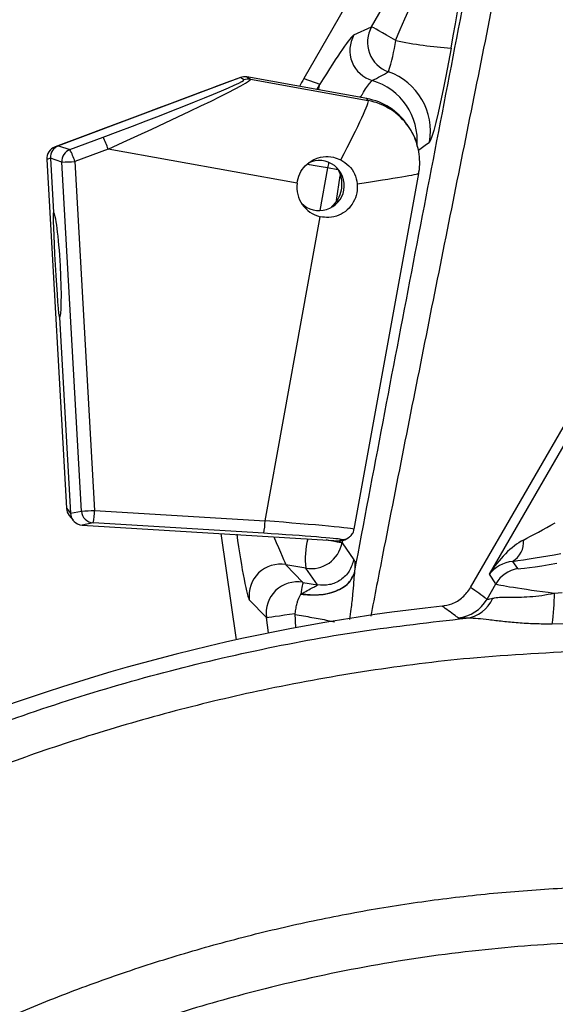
# Model space of a CAD drawing. Extents: x 0 to 8410, y 0 to 5940.
# Tile 36 of 210: x 1581 to 1666, y 3062 to 3219. Entities that reach past the tile are written whole.
import ezdxf

# ---------------------------------------------------------------- set-up
doc = ezdxf.new("R2010")
doc.units = 0
doc.header["$LTSCALE"] = 10
doc.layers.get('0').update_dxf_attribs({"linetype": 'CONTINUOUS'})

msp = doc.modelspace()

# ---------------------------------------------------------------- linework, layer by layer
at = {"color": 7, "linetype": 'CONTINUOUS'}
for p, q in [((1649.07, 3249.63), (1625.83, 3209.24)), ((1615.7, 3209.37), (1586.71, 3198.49)), ((1615.7, 3209.37), (1615.19, 3209.19)), ((1615.19, 3209.19), (1615.24, 3209.21)), ((1635.87, 3206.01), (1616.76, 3209.47)), ((1642.51, 3201.56), (1642.29, 3201.88)), ((1591.44, 3200.29), (1586.15, 3198.3)), ((1584.85, 3196.32), (1587.98, 3140.64)), ((1584.85, 3196.32), (1584.85, 3196.32)), ((1585.42, 3196.51), (1585.9, 3187.83)), ((1633.85, 3137.29), (1644.14, 3194.07)), ((1652.42, 3128), (1688.29, 3190.12)), ((1586.84, 3171.08), (1588.6, 3139.85)), ((1587.98, 3140.64), (1587.98, 3140.64)), ((1588.41, 3139.51), (1589.02, 3138.73)), ((1590.47, 3137.97), (1631.45, 3135.46)), ((1612.58, 3136.61), (1615.06, 3119.67)), ((1632.61, 3135.75), (1632.92, 3135.94)), ((1632.92, 3135.94), (1632.96, 3135.96))]:
    msp.add_line(p, q, dxfattribs=at)
at = {"color": 8, "linetype": 'CONTINUOUS'}
for p, q in [((1636.63, 3217.48), (1654.08, 3247.79)), ((1633.82, 3216.17), (1636.63, 3217.48)), ((1616.26, 3209), (1615.7, 3209.37)), ((1616.76, 3209.47), (1617.32, 3209.09)), ((1617.32, 3209.09), (1636.09, 3205.69)), ((1625.83, 3209.24), (1628.37, 3208.31)), ((1627.92, 3207.45), (1628.37, 3208.31)), ((1636.09, 3205.69), (1635.87, 3206.01)), ((1588.52, 3197.87), (1593.81, 3199.86)), ((1586.15, 3198.3), (1586.71, 3198.49)), ((1586.71, 3198.49), (1588.52, 3197.87)), ((1594.61, 3197.97), (1589.32, 3195.98)), ((1624.74, 3192.51), (1594.61, 3197.97)), ((1585.42, 3196.51), (1584.85, 3196.32)), ((1584.85, 3196.32), (1587.98, 3140.64)), ((1587.23, 3195.89), (1585.42, 3196.51)), ((1590.36, 3140.21), (1587.23, 3195.89)), ((1589.32, 3195.98), (1592.45, 3140.3)), ((1629.61, 3194.95), (1628.37, 3188.14)), ((1631.27, 3194.64), (1629.61, 3194.95)), ((1631.06, 3189.74), (1631.62, 3193.67)), ((1619.65, 3138.63), (1628.44, 3187.17)), ((1655.41, 3130.11), (1676.48, 3166.61)), ((1587.98, 3140.64), (1588.6, 3139.85)), ((1588.6, 3139.85), (1590.36, 3140.21)), ((1592.45, 3140.3), (1619.65, 3138.63)), ((1592.23, 3138.32), (1590.47, 3137.97)), ((1619.43, 3136.66), (1592.23, 3138.32)), ((1631.45, 3135.46), (1631.76, 3135.65)), ((1632, 3135.54), (1631.92, 3135.12)), ((1631.92, 3135.12), (1633.78, 3132.44)), ((1622.96, 3131.65), (1625.68, 3128.83)), ((1626.12, 3131.1), (1622.96, 3131.65)), ((1627.98, 3128.42), (1626.12, 3131.1)), ((1659.11, 3132.17), (1659.92, 3131.02)), ((1633.9, 3130.36), (1633.89, 3130.28)), ((1656.46, 3128.6), (1655.41, 3130.11)), ((1625.68, 3128.83), (1627.98, 3128.42)), ((1655.04, 3126.13), (1656.46, 3128.6)), ((1625.34, 3126.94), (1625.4, 3126.98)), ((1665.77, 3127.12), (1667, 3127.21)), ((1619.85, 3123.2), (1617.13, 3126.02)), ((1620.21, 3120.75), (1619.85, 3123.2)), ((1624.54, 3121.58), (1624.44, 3123.87)), ((1667.18, 3122.22), (1665.43, 3122.17))]:
    msp.add_line(p, q, dxfattribs=at)
at = {"color": 8, "linetype": 'CONTINUOUS', "flags": 128}
for points in [[(1640.47, 3215.28), (1639.73, 3215.7), (1639.02, 3216.11), (1638.37, 3216.48), (1637.81, 3216.81), (1637.34, 3217.08), (1636.98, 3217.29), (1636.74, 3217.42), (1636.63, 3217.48)], [(1649.31, 3214.06), (1648.9, 3211.8), (1648.47, 3209.59), (1648.05, 3207.47), (1647.63, 3205.5), (1647.24, 3203.73), (1646.87, 3202.19), (1646.54, 3200.94), (1646.26, 3199.98), (1646.03, 3199.36), (1645.86, 3199.08)], [(1628.25, 3207.39), (1628.24, 3207.72), (1628.37, 3208.31)], [(1629.61, 3194.95), (1628.61, 3195.13), (1627.63, 3195.31), (1626.72, 3195.47), (1626.36, 3195.54)], [(1625.68, 3128.83), (1625.67, 3128.78), (1625.65, 3128.67), (1625.62, 3128.5), (1625.58, 3128.28), (1625.53, 3128.01), (1625.47, 3127.7), (1625.41, 3127.34), (1625.34, 3126.94)], [(1619.85, 3123.2), (1619.98, 3123.22), (1620.26, 3123.26), (1620.7, 3123.32), (1621.26, 3123.41), (1621.94, 3123.51), (1622.72, 3123.62), (1623.56, 3123.74), (1624.44, 3123.87)]]:
    msp.add_lwpolyline(points, dxfattribs=at)
at = {"color": 8, "linetype": 'CONTINUOUS'}
for centre, radius, start, end in [((1640.99, 3215.01), 5.01, 150.3787, 250.4896), ((1638.17, 3213.7), 5.01, 150.3765, 253.369), ((1612.52, 3219.09), 28.21, 341.7962, 352.2218), ((1653.48, 3277.27), 63.34, 258.1491, 266.2283), ((1635.99, 3200.83), 10.02, 349.939, 70.5957), ((1616.96, 3207.13), 2, 79.7638, 110.5545), ((1633.89, 3199.29), 10.02, 355.0692, 73.472), ((1634.3, 3195.86), 9.99, 34.7391, 79.6996), ((1582.27, 3193.85), 13.01, 18.4226, 27.4719), ((1586.85, 3196.43), 2, 110.5794, 183.2477), ((1589.23, 3196), 2, 110.6817, 183.1466), ((1576.98, 3191.87), 13.01, 18.4244, 27.4701), ((1585.95, 3247.05), 51.18, 271.4282, 273.7746), ((1589.98, 3140.75), 2, 183.1803, 218.1026), ((1589.06, 3191.97), 51.78, 271.4416, 273.7611), ((1592.36, 3140.32), 2, 183.2614, 266.3855), ((1582.37, 3140.44), 10.08, 347.8967, 359.2234), ((1609.57, 3138.77), 10.08, 347.8967, 359.2234), ((1639.31, 3132.55), 13.27, 165.9643, 186.2596), ((1631.88, 3137.64), 2, 266.528, 301.3583), ((1626.99, 3136.03), 5.01, 259.9189, 349.5509), ((1657.36, 3135.22), 3.51, 299.8574, 5.9909), ((1622.09, 3126.72), 5.01, 80.0183, 188.0116), ((1660.79, 3126.09), 5.01, 100.0778, 149.9208), ((1624.81, 3123.9), 5.01, 80.018, 188.0122), ((1650.99, 3128.48), 5.43, 277.6302, 336.1875), ((1634.1, 3126.83), 31.68, 351.5379, 0.5216), ((1649.84, 3129.14), 6, 275.828, 329.9931)]:
    msp.add_arc(centre, radius, start, end, dxfattribs=at)
at = {"color": 7, "linetype": 'CONTINUOUS'}
for centre, radius, start, end in [((1634.39, 3195.9), 9.9, 17.2271, 34.812), ((1586.85, 3196.43), 2, 110.5708, 183.2173), ((1628.28, 3192.14), 3.99, 349.6624, 115.9525), ((1629.57, 3191.9), 4.87, 172.8362, 256.5542), ((1628.28, 3192.13), 3.99, 224.6074, 349.8091), ((1589.98, 3140.75), 2, 183.2173, 218.1027), ((1680.76, 2821.35), 305.46, 96.1804, 112.3666)]:
    msp.add_arc(centre, radius, start, end, dxfattribs=at)
at = {"color": 8, "linetype": 'CONTINUOUS'}
for centre, major_axis, ratio, start_param, end_param in [((1647.25, 3207.06), (8, 43.93), 0.017584, 4.87557, 6.280155), ((1637.42, 3208.84), (16.65, 38.95), 0.006513, 4.881059, 6.285645), ((1623.36, 3197.81), (10.55, 18.37), 0.049483, 0.069959, 0.991379), ((1632, 3210.83), (51.5, 27.32), 0.06754, 4.7687, 4.819119), ((1592.49, 3200.09), (23.78, 8.89), 0.027112, 4.757901, 6.302518), ((1593.19, 3198.22), (24.14, 10.86), 0.031019, 4.757527, 6.302144), ((1628.49, 3191.83), (7.6, 13.87), 0.047104, 5.061808, 6.272723), ((1641.82, 3209.05), (41.32, 31.36), 0.200395, 4.615737, 4.658076), ((1630.13, 3194.86), (2.65, 14.77), 0.035034, 1.510114, 1.571116), ((1628.49, 3191.83), (15.65, 2.24), 0.015705, 5.093222, 6.277956), ((1618.82, 3138.44), (15.04, -1.14), 0.017268, 6.281395, 7.799832), ((1666.27, 3138.93), (8.53, 4.79), 0.035723, 4.005167, 4.652216), ((1615.66, 3136.42), (-1.51, 10.42), 0.049802, 1.553855, 3.072579), ((1620.6, 3137.14), (-2.36, 5.49), 0.00406, 1.759439, 3.086283), ((1618.7, 3136.44), (13.07, -0.79), 0.019854, 6.25463, 6.366071), ((1659.73, 3127.61), (5.19, 8.27), 0.511151, 0.717968, 1.589354), ((1667.13, 3134.01), (12.86, 2.29), 0.040101, 4.031611, 4.67866), ((1659.73, 3127.61), (5.17, 0.12), 0.890278, 1.66983, 2.541216), ((1666.34, 3132.17), (6.43, 1.14), 0.040101, 3.160224, 4.67866), ((1489.85, 2931.58), (294.3, -169.91), 0.745659, 1.435682, 1.445174), ((1667.21, 3127.25), (10.76, -1.36), 0.029082, 3.181739, 4.581752)]:
    msp.add_ellipse(centre, major_axis=major_axis, ratio=ratio, start_param=start_param, end_param=end_param, dxfattribs=at)
at = {"color": 7, "linetype": 'CONTINUOUS'}
for centre, major_axis, ratio, start_param, end_param in [((1616.4, 3207.5), (0.25, 1.99), 0.998303, 6.227588, 6.76498), ((1591.45, 3200.28), (23.74, 8.91), 0.000333, 0.026738, 1.571354), ((1651.87, 3194.27), (-28.21, 10.32), 0.998589, 6.111911, 6.160597), ((1634.08, 3196.17), (4, 9.17), 0.998468, 5.730159, 6.51453), ((1587.41, 3196.62), (0, 2), 0.998929, 0.357518, 1.625848), ((1586.37, 3179.46), (-0.47, 8.37), 0.024059, 6.277787, 9.418642), ((1586.37, 3179.46), (-0.48, 8.37), 0.074897, 3.124568, 6.264078), ((1590.59, 3139.97), (0.69, 1.88), 0.998317, 1.980948, 3.433326), ((1618.7, 3136.44), (13.07, -0.79), 0.019854, 0.082885, 1.516061), ((1631.57, 3137.46), (-0.08, 2), 0.998566, 3.040571, 3.648342)]:
    msp.add_ellipse(centre, major_axis=major_axis, ratio=ratio, start_param=start_param, end_param=end_param, dxfattribs=at)
at = {"color": 8, "linetype": 'CONTINUOUS'}
for points, knots in [([(1633.9, 3130.36), (1635.42, 3138.39), (1638.45, 3154.45), (1643.03, 3178.41), (1647.63, 3202.27), (1652.23, 3226.07), (1655.65, 3243.67), (1657.53, 3253.34), (1657.88, 3255.12)], [0, 0, 0, 0, 0.191017, 0.382038, 0.573505, 0.764977, 0.956921, 1, 1, 1, 1]), ([(1662.77, 3255.34), (1660.61, 3244.56), (1656.09, 3221.95), (1650.32, 3193.27), (1645.53, 3169.36), (1641.95, 3151.32), (1638.92, 3136.01), (1637.12, 3126.68), (1636.5, 3123.43)], [0, 0, 0, 0, 0.247504, 0.518949, 0.654778, 0.790651, 0.927058, 1, 1, 1, 1]), ([(1634.83, 3206.2), (1634.94, 3206.38), (1635.33, 3207.02), (1635.88, 3207.85), (1636.45, 3208.66), (1636.64, 3208.81), (1636.74, 3208.89)], [0, 0, 0, 0, 0.109266, 0.385869, 0.687298, 1, 1, 1, 1]), ([(1631.92, 3135.12), (1631.86, 3135.13), (1631.73, 3135.16), (1630.97, 3135.29), (1630.15, 3135.44), (1629.51, 3135.56), (1629.36, 3135.59)], [0, 0, 0, 0, 0.281904, 0.586926, 0.902388, 1, 1, 1, 1]), ([(1633.78, 3132.44), (1633.59, 3131.81), (1633.2, 3130.56), (1631.77, 3129.14), (1629.94, 3128.3), (1628.63, 3128.38), (1627.98, 3128.42)], [0, 0, 0, 0, 0.249996, 0.499998, 0.749997, 1, 1, 1, 1]), ([(1633.78, 3132.44), (1633.8, 3132.41), (1633.84, 3132.36), (1633.91, 3132.3), (1633.97, 3132.06), (1633.99, 3131.57), (1633.93, 3130.75), (1633.9, 3130.36)], [0, 0, 0, 0, 0.148615, 0.300304, 0.46056, 0.739852, 1, 1, 1, 1]), ([(1625.34, 3126.94), (1626.3, 3126.86), (1628.28, 3126.69), (1631.03, 3127.34), (1633.12, 3128.58), (1633.64, 3129.73), (1633.89, 3130.28)], [0, 0, 0, 0, 0.240721, 0.500007, 0.759289, 1, 1, 1, 1]), ([(1633.89, 3130.28), (1633.84, 3129.82), (1633.75, 3128.81), (1633.6, 3126.81), (1633.39, 3124.8), (1633.18, 3123.46), (1633.09, 3122.9)], [0, 0, 0, 0, 0.219319, 0.479754, 0.783779, 1, 1, 1, 1]), ([(1625.4, 3126.98), (1626.06, 3127.35), (1627.03, 3127.91), (1627.79, 3128.26), (1627.98, 3128.38), (1627.98, 3128.41), (1627.98, 3128.42)], [0, 0, 0, 0, 0.539995, 0.794523, 0.90182, 1, 1, 1, 1]), ([(1624.44, 3123.87), (1624.49, 3124.15), (1624.58, 3124.71), (1624.74, 3125.44), (1624.95, 3126.23), (1625.19, 3126.66), (1625.34, 3126.94)], [0, 0, 0, 0, 0.247097, 0.494343, 0.672415, 1, 1, 1, 1]), ([(1655.04, 3126.13), (1655.05, 3126.13), (1655.11, 3126.1), (1655.44, 3126.17), (1655.88, 3126.28), (1655.95, 3126.29)], [0, 0, 0, 0, 0.156322, 0.863034, 1, 1, 1, 1]), ([(1655.95, 3126.29), (1656.05, 3126.32), (1656.73, 3126.47), (1658.07, 3126.48), (1660.08, 3126.47), (1661.86, 3126.53), (1663.78, 3126.72), (1665.11, 3126.99), (1665.77, 3127.12)], [0, 0, 0, 0, 0.0493842, 0.3464482, 0.5049887, 0.6635339, 0.8316653, 1, 1, 1, 1]), ([(1650.45, 3123.16), (1650.28, 3123.29), (1649.42, 3123.92), (1648.56, 3124.54), (1647.87, 3125.04)], [0, 0, 0, 0, 0.196044, 1, 1, 1, 1]), ([(1651.71, 3123.11), (1651.43, 3123.1), (1650.86, 3123.1), (1650.53, 3123.13), (1650.46, 3123.15), (1650.45, 3123.16)], [0, 0, 0, 0, 0.415249, 0.841891, 1, 1, 1, 1]), ([(1665.43, 3122.17), (1664.5, 3122.17), (1662.66, 3122.18), (1660.01, 3122.34), (1657.54, 3122.58), (1655.39, 3122.84), (1653.56, 3123.04), (1652.39, 3123.12), (1651.84, 3123.11), (1651.71, 3123.11)], [0, 0, 0, 0, 0.172205, 0.344288, 0.506243, 0.668055, 0.811384, 0.954583, 1, 1, 1, 1]), ([(1380.33, 2861.85), (1381.34, 2868.4), (1383.37, 2881.53), (1388.06, 2900.92), (1393.91, 2920.01), (1401, 2938.65), (1408.88, 2955.89), (1417.37, 2971.74), (1426.25, 2986.29), (1435.94, 3000.34), (1446.39, 3013.84), (1457.56, 3026.71), (1469.42, 3038.92), (1481.97, 3050.42), (1495.16, 3061.22), (1508.96, 3071.28), (1523.3, 3080.56), (1538.11, 3089.01), (1553.35, 3096.61), (1569, 3103.31), (1585.04, 3109.13), (1601.4, 3114.06), (1618.01, 3118.06), (1634.79, 3121.19), (1646.07, 3122.47), (1651.71, 3123.11)], [0, 0, 0, 0, 0.04892, 0.097999, 0.147132, 0.196211, 0.245131, 0.28694, 0.32888, 0.370888, 0.412896, 0.454836, 0.496645, 0.538467, 0.580421, 0.622442, 0.664463, 0.706417, 0.748239, 0.790089, 0.832071, 0.87412, 0.916169, 0.95815, 1, 1, 1, 1]), ([(1671.75, 3117.93), (1665.25, 3117.61), (1653.35, 3117.03), (1636.17, 3114.83), (1620.78, 3112.08), (1606.14, 3108.65), (1592.7, 3104.81), (1579.89, 3100.5), (1567.83, 3095.84), (1555.01, 3090.23), (1541.52, 3083.54), (1527.93, 3075.83), (1515.25, 3067.75), (1503.83, 3059.68), (1493.18, 3051.38), (1483.34, 3042.99), (1473.1, 3033.46), (1462.6, 3022.68), (1452.32, 3010.92), (1443.03, 2999.1), (1434.94, 2987.71), (1427.64, 2976.35), (1421.13, 2965.18), (1414.68, 2952.93), (1408.44, 2939.53), (1402.75, 2925.41), (1397.97, 2911.56), (1394.14, 2898.5), (1391.03, 2885.72), (1388.53, 2873.38), (1387.31, 2865.11), (1386.71, 2861.03)], [0, 0, 0, 0, 0.04677, 0.085628, 0.124486, 0.159101, 0.193717, 0.224961, 0.256206, 0.28669, 0.325543, 0.364397, 0.399007, 0.433618, 0.464858, 0.496098, 0.526578, 0.565414, 0.604249, 0.638844, 0.673439, 0.704665, 0.735891, 0.766357, 0.804224, 0.842091, 0.875804, 0.909517, 0.939928, 0.970339, 1, 1, 1, 1]), ([(1405.32, 2560.49), (1412.02, 2579.46), (1422.27, 2608.51), (1433.69, 2640.5), (1439.2, 2656.59), (1441.77, 2665.72), (1443.5, 2674.23), (1444.45, 2682.05), (1445.02, 2690.79), (1444.88, 2701.24), (1443.5, 2713.28), (1441.11, 2724.35), (1437.92, 2734.36), (1434.63, 2743.48), (1430.96, 2754.61), (1427.61, 2767.95), (1424.64, 2783.44), (1422.68, 2799.1), (1421.81, 2813.16), (1421.72, 2825.55), (1422.16, 2838.72), (1423.59, 2854.3), (1426.36, 2871.13), (1429.94, 2886.73), (1433.74, 2899.75), (1437.72, 2911.24), (1441.67, 2921.29), (1446.04, 2931.19), (1450.86, 2940.95), (1456.12, 2950.52), (1461.8, 2959.93), (1467.88, 2969.11), (1474.31, 2977.98), (1481.06, 2986.5), (1489.71, 2996.52), (1500.62, 3007.81), (1513.27, 3019.2), (1525.71, 3029.06), (1536.7, 3036.8), (1546.94, 3043.26), (1556.33, 3048.65), (1565.95, 3053.66), (1575.83, 3058.29), (1585.93, 3062.52), (1596.26, 3066.34), (1606.78, 3069.71), (1617.37, 3072.61), (1627.97, 3075.05), (1638.59, 3077.03), (1649.32, 3078.57), (1660.16, 3079.66), (1671.07, 3080.3), (1682.07, 3080.48), (1693.1, 3080.18), (1703.27, 3079.5), (1709.73, 3078.76), (1712.53, 3078.44)], [0, 0, 0, 0, 0.085171, 0.130421, 0.143792, 0.157166, 0.170514, 0.180513, 0.190512, 0.207573, 0.224677, 0.241737, 0.255418, 0.269111, 0.282798, 0.305017, 0.327281, 0.349545, 0.371763, 0.386877, 0.401991, 0.427508, 0.453027, 0.474127, 0.495227, 0.510419, 0.525612, 0.54091, 0.556208, 0.57167, 0.587132, 0.602704, 0.618276, 0.633488, 0.6487, 0.674292, 0.699884, 0.720686, 0.741486, 0.756718, 0.77195, 0.787287, 0.802625, 0.818126, 0.833627, 0.849243, 0.86486, 0.88007, 0.89528, 0.910596, 0.925913, 0.941394, 0.956874, 0.972466, 0.988058, 1, 1, 1, 1]), ([(1792.67, 2430.91), (1822.95, 2505.37), (1858.37, 2592.49), (1895.58, 2685.34), (1905.38, 2709.02), (1912.21, 2725.6), (1918, 2741.28), (1922.47, 2756.13), (1925.74, 2769.78), (1928.2, 2783.34), (1929.92, 2796.95), (1930.89, 2810.81), (1931.09, 2825.07), (1930.46, 2839.49), (1929.01, 2853.66), (1926.83, 2867.37), (1923.95, 2880.78), (1920.27, 2894.19), (1915.74, 2907.71), (1910.39, 2921.1), (1903.77, 2935.2), (1895.86, 2949.57), (1886.53, 2964.06), (1876.47, 2977.56), (1865.68, 2990.17), (1854.91, 3001.22), (1844.12, 3011.04), (1833.47, 3019.72), (1822.18, 3027.93), (1810.29, 3035.59), (1797.73, 3042.7), (1784.88, 3049.03), (1771.79, 3054.57), (1758.61, 3059.29), (1745.14, 3063.28), (1731.38, 3066.53), (1717.43, 3068.99), (1702.64, 3070.75), (1686.93, 3071.67), (1670.36, 3071.53), (1653.49, 3070.28), (1636.54, 3067.83), (1620.69, 3064.41), (1606.17, 3060.33), (1592.92, 3055.8), (1579.91, 3050.49), (1567.15, 3044.43), (1554.72, 3037.66), (1541.71, 3029.59), (1528.47, 3020.13), (1515.16, 3009.18), (1502.91, 2997.62), (1491.63, 2985.45), (1481.08, 2972.47), (1471.31, 2958.59), (1462.37, 2943.88), (1454.63, 2928.94), (1448.03, 2913.74), (1442.85, 2899.32), (1438.85, 2885.75), (1435.85, 2873.12), (1433.58, 2860.86), (1431.96, 2848.85), (1430.93, 2837.36), (1430.41, 2826.07), (1430.37, 2813.62), (1431.04, 2799.76), (1432.64, 2784.57), (1435.1, 2769.43), (1438.06, 2756.18), (1441.19, 2744.77), (1444.23, 2735.19), (1446.81, 2725.42), (1448.56, 2715.42), (1449.64, 2705.25), (1449.98, 2694.97), (1449.57, 2684.62), (1448.42, 2674.54), (1446.62, 2664.8), (1444.18, 2655.43), (1441.12, 2646.21), (1432.27, 2620.35), (1424.75, 2597.47), (1418.24, 2577.68)], [0, 0, 0, 0, 0.166008, 0.194247, 0.206595, 0.218941, 0.231279, 0.241111, 0.250943, 0.260254, 0.269565, 0.279257, 0.288948, 0.298995, 0.309043, 0.318354, 0.327664, 0.337356, 0.347048, 0.357095, 0.367141, 0.379191, 0.390948, 0.402705, 0.413948, 0.42519, 0.434564, 0.444055, 0.453547, 0.463393, 0.47324, 0.483356, 0.492964, 0.502572, 0.512268, 0.521965, 0.531737, 0.541509, 0.552716, 0.564212, 0.575708, 0.587636, 0.599564, 0.609169, 0.618774, 0.628469, 0.638163, 0.647933, 0.657702, 0.669754, 0.681514, 0.693273, 0.704517, 0.715761, 0.727799, 0.739544, 0.751288, 0.762518, 0.773749, 0.78291, 0.79173, 0.800549, 0.80865, 0.816751, 0.824367, 0.831984, 0.842464, 0.852997, 0.86353, 0.874116, 0.881023, 0.887952, 0.894875, 0.901882, 0.908889, 0.915994, 0.9231, 0.930275, 0.936913, 0.943549, 0.950261, 0.956975, 1, 1, 1, 1])]:
    msp.add_open_spline(points, degree=3, knots=knots, dxfattribs=at)
at = {"color": 7, "linetype": 'CONTINUOUS'}
for points, knots in [([(1643.82, 3198.82), (1643.8, 3198.93), (1643.64, 3199.58), (1643.18, 3200.51), (1642.7, 3201.27), (1642.51, 3201.56)], [0, 0, 0, 0, 0.108976, 0.660499, 1, 1, 1, 1]), ([(1644.12, 3194.07), (1644.14, 3194.16), (1644.29, 3194.76), (1644.32, 3195.93), (1644.23, 3197.45), (1643.95, 3198.4), (1643.82, 3198.82)], [0, 0, 0, 0, 0.056671, 0.384779, 0.723734, 1, 1, 1, 1]), ([(1624.74, 3192.51), (1624.85, 3193.02), (1625.08, 3194.05), (1626.02, 3195.36), (1627.3, 3196.32), (1628.87, 3196.8), (1630.43, 3196.76), (1631.32, 3196.4), (1631.7, 3196.24)], [0, 0, 0, 0, 0.168564, 0.336964, 0.510715, 0.691096, 0.867548, 1, 1, 1, 1]), ([(1631.7, 3196.24), (1632.15, 3195.96), (1633.06, 3195.39), (1634.01, 3194.02), (1634.23, 3192.97), (1634.34, 3192.44)], [0, 0, 0, 0, 0.331107, 0.66238, 1, 1, 1, 1]), ([(1631.13, 3194.84), (1631.23, 3194.71), (1631.65, 3194.15), (1631.76, 3193.44), (1631.85, 3192.89)], [0, 0, 0, 0, 0.22654, 1, 1, 1, 1]), ([(1634.34, 3192.44), (1634.34, 3191.94), (1634.35, 3190.92), (1633.78, 3189.45), (1632.8, 3188.2), (1631.44, 3187.33), (1629.9, 3186.94), (1628.89, 3187.1), (1628.44, 3187.17)], [0, 0, 0, 0, 0.1592593, 0.3273498, 0.4956742, 0.6723098, 0.8526784, 1, 1, 1, 1]), ([(1631.85, 3192.89), (1631.85, 3192.39), (1631.87, 3191.37), (1631.31, 3189.89), (1630.6, 3189.13), (1630.25, 3188.75)], [0, 0, 0, 0, 0.322425, 0.662731, 1, 1, 1, 1]), ([(1632.92, 3135.94), (1633.08, 3136.06), (1633.42, 3136.31), (1633.75, 3136.81), (1633.8, 3137.17), (1633.82, 3137.3)], [0, 0, 0, 0, 0.367225, 0.7679267, 1, 1, 1, 1]), ([(1625.4, 3126.98), (1626.36, 3126.9), (1628.34, 3126.72), (1631.07, 3127.38), (1633.14, 3128.64), (1633.65, 3129.8), (1633.9, 3130.36)], [0, 0, 0, 0, 0.2406363, 0.5000094, 0.7593757, 1, 1, 1, 1]), ([(1647.87, 3125.04), (1648.39, 3125.14), (1649.58, 3125.36), (1651.24, 3126.36), (1652.03, 3127.46), (1652.42, 3128)], [0, 0, 0, 0, 0.282503, 0.6412515, 1, 1, 1, 1]), ([(1624.42, 3123.7), (1625.33, 3123.55), (1627.19, 3123.24), (1629.38, 3122.82), (1630.37, 3122.61), (1630.71, 3122.53)], [0, 0, 0, 0, 0.385354, 0.78711, 1, 1, 1, 1])]:
    msp.add_open_spline(points, degree=3, knots=knots, dxfattribs=at)

doc.saveas('drawing.dxf')
